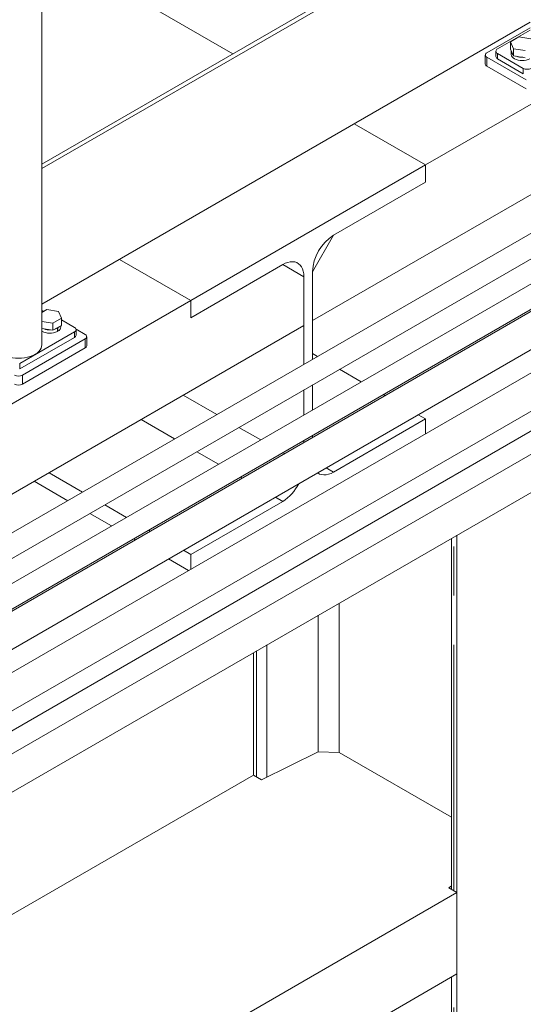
# Model space of a CAD drawing. Header units: millimetres. Extents: x 525 to 29324, y 175 to 20618.
# Tile 229 of 256: x 13038 to 13493, y 13058 to 13947. Entities that reach past the tile are written whole.
import ezdxf

# ---------------------------------------------------------------- set-up
doc = ezdxf.new("R2010")
doc.units = ezdxf.units.MM
doc.linetypes.add('SLD-Centrada-doble', pattern=[12.7, 6.35, -1.27, 1.27, -1.27, 1.27, -1.27])
doc.linetypes.add('SLD-Continua', pattern=[0])

msp = doc.modelspace()

# ---------------------------------------------------------------- linework, layer by layer
at = {"color": 7, "linetype": 'SLD-Continua', "lineweight": 18, "ltscale": 35}
for p, q in [((14182.14, 14265.06), (13404.32, 13816.04)), ((14182.14, 14265.06), (13404.32, 13816.04)), ((14182.14, 14265.06), (13404.32, 13816.04)), ((14182.14, 14265.06), (13404.32, 13816.04)), ((14182.14, 14265.06), (13404.32, 13816.04)), ((13057.71, 13653.58), (13057.71, 14124.29)), ((13057.71, 13816.87), (13498.73, 14071.47)), ((13057.71, 13812.79), (13498.73, 14067.39)), ((13230.3, 13916.5), (13057.71, 14016.13)), ((13230.3, 13916.5), (13057.71, 14016.13)), ((13230.3, 13916.5), (13057.71, 14016.13)), ((13230.3, 13916.5), (13057.71, 14016.13)), ((13230.3, 13916.5), (13057.71, 14016.13)), ((13849.8, 13991.55), (13302.14, 13675.4)), ((13849.8, 13991.55), (13302.14, 13675.4)), ((13849.8, 13991.55), (13302.14, 13675.4)), ((13849.8, 13991.55), (13302.14, 13675.4)), ((13849.8, 13991.55), (13302.14, 13675.4)), ((13880.7, 13974.4), (12858.03, 13384.03)), ((12878.03, 13372.48), (13890.68, 13957.07)), ((13920.29, 13951.54), (12897.63, 13361.17)), ((13498.73, 13944.9), (13057.71, 13690.31)), ((13498.73, 13939.94), (13459.71, 13917.41)), ((12908.64, 13344.43), (13930.28, 13934.21)), ((13498.73, 13937.9), (13469.26, 13920.88)), ((13488.69, 13931.69), (13480.94, 13927.22)), ((13499.29, 13930.06), (13488.69, 13931.69)), ((13480.94, 13927.22), (13483.77, 13921.1)), ((13480.94, 13920.68), (13480.94, 13927.22)), ((13480.94, 13920.68), (13483.77, 13914.57)), ((13483.77, 13921.1), (13494.37, 13919.46)), ((13483.77, 13914.57), (13483.77, 13921.1)), ((13458.25, 13915.37), (13458.25, 13907.2)), ((13459.71, 13913.33), (13495.07, 13892.92)), ((13467.79, 13918.84), (13467.79, 13913.94)), ((13469.26, 13916.8), (13492.59, 13903.33)), ((13469.26, 13911.9), (13492.59, 13898.43)), ((13481.53, 13919.05), (13481.53, 13916.19)), ((13483.77, 13914.57), (13494.37, 13912.93)), ((13882.43, 13904.83), (12908.64, 13342.67)), ((13882.43, 13904.83), (12908.64, 13342.67)), ((13459.71, 13905.16), (13495.07, 13884.75)), ((12908.64, 13308.03), (13897.43, 13878.85)), ((12908.64, 13308.03), (13897.43, 13878.85)), ((13930.51, 13877.07), (12910.66, 13288.32)), ((12925.61, 13262.31), (13945.51, 13851.09)), ((13404.32, 13816.04), (13339.92, 13853.22)), ((13404.32, 13816.04), (13339.92, 13853.22)), ((13404.32, 13816.04), (13339.92, 13853.22)), ((13404.32, 13816.04), (13339.92, 13853.22)), ((13404.32, 13816.04), (13339.92, 13853.22)), ((13404.32, 13816.04), (13339.92, 13853.22)), ((13404.32, 13816.04), (13339.92, 13853.22)), ((13404.32, 13816.04), (13339.92, 13853.22)), ((13404.32, 13816.04), (13339.92, 13853.22)), ((13404.32, 13816.04), (13339.92, 13853.22)), ((13404.32, 13816.04), (13192.19, 13693.58)), ((13404.32, 13816.04), (13192.19, 13693.58)), ((13404.32, 13816.04), (13192.19, 13693.58)), ((13404.32, 13816.04), (13192.19, 13693.58)), ((13404.32, 13816.04), (13192.19, 13693.58)), ((13404.32, 13800.52), (13404.32, 13816.04)), ((13404.32, 13800.52), (13404.32, 13816.04)), ((13404.32, 13800.52), (13404.32, 13816.04)), ((13404.32, 13800.52), (13404.32, 13816.04)), ((13404.32, 13800.52), (13404.32, 13816.04)), ((13404.32, 13816.04), (13404.32, 13800.52)), ((13404.32, 13816.04), (13404.32, 13800.52)), ((13404.32, 13816.04), (13404.32, 13800.52)), ((13404.32, 13816.04), (13404.32, 13800.52)), ((13404.32, 13816.04), (13404.32, 13800.52)), ((12925.61, 13244.34), (13897.43, 13805.36)), ((13930.51, 13803.58), (12925.61, 13223.46)), ((13321.24, 13752.56), (13404.32, 13800.52)), ((13321.24, 13752.56), (13404.32, 13800.52)), ((13321.24, 13752.56), (13404.32, 13800.52)), ((13321.24, 13752.56), (13404.32, 13800.52)), ((13321.24, 13752.56), (13404.32, 13800.52)), ((13404.32, 13800.52), (13321.24, 13752.56)), ((13404.32, 13800.52), (13321.24, 13752.56)), ((13404.32, 13800.52), (13321.24, 13752.56)), ((13404.32, 13800.52), (13321.24, 13752.56)), ((13404.32, 13800.52), (13321.24, 13752.56)), ((12925.61, 13188.82), (13945.51, 13777.6)), ((13302.14, 13719.49), (13321.24, 13752.56)), ((13302.14, 13719.49), (13321.24, 13752.56)), ((13302.14, 13719.49), (13321.24, 13752.56)), ((13302.14, 13719.49), (13321.24, 13752.56)), ((13302.14, 13719.49), (13321.24, 13752.56)), ((13192.19, 13693.58), (13127.78, 13730.76)), ((13192.19, 13693.58), (13127.78, 13730.76)), ((13192.19, 13693.58), (13127.78, 13730.76)), ((13192.19, 13693.58), (13127.78, 13730.76)), ((13192.19, 13693.58), (13127.78, 13730.76)), ((13192.19, 13693.58), (13127.78, 13730.76)), ((13192.19, 13693.58), (13127.78, 13730.76)), ((13192.19, 13693.58), (13127.78, 13730.76)), ((13192.19, 13693.58), (13127.78, 13730.76)), ((13192.19, 13693.58), (13127.78, 13730.76)), ((13192.19, 13678.06), (13275.27, 13726.03)), ((13192.19, 13678.06), (13275.27, 13726.03)), ((13192.19, 13678.06), (13275.27, 13726.03)), ((13192.19, 13678.06), (13275.27, 13726.03)), ((13192.19, 13678.06), (13275.27, 13726.03)), ((13275.27, 13726.03), (13192.19, 13678.06)), ((13275.27, 13726.03), (13192.19, 13678.06)), ((13275.27, 13726.03), (13192.19, 13678.06)), ((13275.27, 13726.03), (13192.19, 13678.06)), ((13275.27, 13726.03), (13192.19, 13678.06)), ((13275.27, 13726.03), (13294.37, 13715)), ((13275.27, 13726.03), (13294.37, 13715)), ((13275.27, 13726.03), (13294.37, 13715)), ((13275.27, 13726.03), (13294.37, 13715)), ((13275.27, 13726.03), (13294.37, 13715)), ((13302.14, 13640.41), (13302.14, 13719.49)), ((13302.14, 13640.41), (13302.14, 13719.49)), ((13302.14, 13640.41), (13302.14, 13719.49)), ((13302.14, 13640.41), (13302.14, 13719.49)), ((13302.14, 13640.41), (13302.14, 13719.49)), ((13302.14, 13719.49), (13302.14, 13675.4)), ((13302.14, 13719.49), (13302.14, 13675.4)), ((13302.14, 13719.49), (13302.14, 13675.4)), ((13302.14, 13719.49), (13302.14, 13675.4)), ((13302.14, 13719.49), (13302.14, 13675.4)), ((13294.37, 13715), (13294.37, 13635.92)), ((13294.37, 13715), (13294.37, 13635.92)), ((13294.37, 13715), (13294.37, 13635.92)), ((13294.37, 13715), (13294.37, 13635.92)), ((13294.37, 13715), (13294.37, 13635.92)), ((13294.37, 13670.91), (13294.37, 13715)), ((13294.37, 13670.91), (13294.37, 13715)), ((13294.37, 13670.91), (13294.37, 13715)), ((13294.37, 13670.91), (13294.37, 13715)), ((13294.37, 13670.91), (13294.37, 13715)), ((13192.19, 13693.58), (12414.37, 13244.55)), ((13192.19, 13693.58), (12414.37, 13244.55)), ((13192.19, 13693.58), (12414.37, 13244.55)), ((13192.19, 13693.58), (12414.37, 13244.55)), ((13192.19, 13693.58), (12414.37, 13244.55)), ((13192.19, 13693.58), (13192.19, 13678.06)), ((13192.19, 13693.58), (13192.19, 13678.06)), ((13192.19, 13693.58), (13192.19, 13678.06)), ((13192.19, 13693.58), (13192.19, 13678.06)), ((13192.19, 13693.58), (13192.19, 13678.06)), ((13192.19, 13678.06), (13192.19, 13693.58)), ((13192.19, 13678.06), (13192.19, 13693.58)), ((13192.19, 13678.06), (13192.19, 13693.58)), ((13192.19, 13678.06), (13192.19, 13693.58)), ((13192.19, 13678.06), (13192.19, 13693.58)), ((13062.07, 13685.41), (13057.71, 13682.89)), ((13072.67, 13683.77), (13062.07, 13685.41)), ((13075.51, 13677.66), (13072.67, 13683.77)), ((13057.71, 13674.73), (13067.75, 13673.18)), ((13067.75, 13673.18), (13075.51, 13677.66)), ((13067.75, 13666.65), (13067.75, 13673.18)), ((13075.51, 13671.12), (13075.51, 13677.66)), ((13087.18, 13669.29), (13075.51, 13676.03)), ((13294.37, 13670.91), (12832.98, 13404.56)), ((13294.37, 13670.91), (12832.98, 13404.56)), ((13294.37, 13670.91), (12832.98, 13404.56)), ((13294.37, 13670.91), (12832.98, 13404.56)), ((13294.37, 13670.91), (12832.98, 13404.56)), ((13037.69, 13636.64), (13087.18, 13665.21)), ((13057.71, 13668.2), (13067.75, 13666.65)), ((13067.75, 13666.65), (13075.51, 13671.12)), ((13071.77, 13668.56), (13071.42, 13668.76)), ((13071.77, 13668.56), (13071.77, 13665.7)), ((13071.77, 13666.19), (13072.19, 13665.95)), ((13072.19, 13668.8), (13071.84, 13669.01)), ((13072.19, 13668.8), (13072.19, 13665.95)), ((13074.91, 13669.9), (13074.91, 13670.78)), ((13096.73, 13662.96), (13088.6, 13667.66)), ((13088.65, 13662.35), (13088.65, 13667.25)), ((13037.69, 13631.74), (13087.18, 13660.31)), ((13040.16, 13626.23), (13096.73, 13658.88)), ((13098.19, 13652.76), (13098.19, 13660.92)), ((13040.16, 13618.06), (13096.73, 13650.72)), ((13306.62, 13642.99), (13302.14, 13645.58)), ((13306.62, 13642.99), (13302.14, 13645.58)), ((13306.62, 13642.99), (13302.14, 13645.58)), ((13306.62, 13642.99), (13302.14, 13645.58)), ((13306.62, 13642.99), (13302.14, 13645.58)), ((13346.22, 13620.13), (13326.62, 13631.45)), ((13346.22, 13620.13), (13326.62, 13631.45)), ((13346.22, 13620.13), (13326.62, 13631.45)), ((13346.22, 13620.13), (13326.62, 13631.45)), ((13346.22, 13620.13), (13326.62, 13631.45)), ((13294.37, 13612.83), (13294.37, 13590.2)), ((13294.37, 13612.83), (13294.37, 13590.2)), ((13294.37, 13612.83), (13294.37, 13590.2)), ((13294.37, 13612.83), (13294.37, 13590.2)), ((13294.37, 13612.83), (13294.37, 13590.2)), ((13302.14, 13594.69), (13302.14, 13617.32)), ((13302.14, 13594.69), (13302.14, 13617.32)), ((13302.14, 13594.69), (13302.14, 13617.32)), ((13302.14, 13594.69), (13302.14, 13617.32)), ((13302.14, 13594.69), (13302.14, 13617.32)), ((13367.74, 13607.71), (13366.22, 13608.59)), ((13367.74, 13607.71), (13366.22, 13608.59)), ((13367.74, 13607.71), (13366.22, 13608.59)), ((13367.74, 13607.71), (13366.22, 13608.59)), ((13367.74, 13607.71), (13366.22, 13608.59)), ((13404.32, 13586.59), (13321.24, 13538.63)), ((13404.32, 13586.59), (13321.24, 13538.63)), ((13404.32, 13586.59), (13321.24, 13538.63)), ((13404.32, 13586.59), (13321.24, 13538.63)), ((13404.32, 13586.59), (13321.24, 13538.63)), ((13404.32, 13586.59), (13397.75, 13590.39)), ((13404.32, 13586.59), (13397.75, 13590.39)), ((13404.32, 13586.59), (13397.75, 13590.39)), ((13404.32, 13586.59), (13397.75, 13590.39)), ((13404.32, 13586.59), (13397.75, 13590.39)), ((13404.32, 13573.31), (13404.32, 13586.59)), ((13404.32, 13573.31), (13404.32, 13586.59)), ((13404.32, 13573.31), (13404.32, 13586.59)), ((13404.32, 13573.31), (13404.32, 13586.59)), ((13404.32, 13573.31), (13404.32, 13586.59)), ((13294.37, 13567.11), (13294.37, 13565.35)), ((13294.37, 13567.11), (13294.37, 13565.35)), ((13294.37, 13567.11), (13294.37, 13565.35)), ((13294.37, 13567.11), (13294.37, 13565.35)), ((13294.37, 13567.11), (13294.37, 13565.35)), ((13302.14, 13569.84), (13302.14, 13571.6)), ((13302.14, 13569.84), (13302.14, 13571.6)), ((13302.14, 13569.84), (13302.14, 13571.6)), ((13302.14, 13569.84), (13302.14, 13571.6)), ((13302.14, 13569.84), (13302.14, 13571.6)), ((13094.49, 13520.53), (13064.18, 13538.03)), ((13094.49, 13520.53), (13064.18, 13538.03)), ((13094.49, 13520.53), (13064.18, 13538.03)), ((13094.49, 13520.53), (13064.18, 13538.03)), ((13094.49, 13520.53), (13064.18, 13538.03)), ((13081.05, 13512.77), (13050.75, 13530.27)), ((13081.05, 13512.77), (13050.75, 13530.27)), ((13081.05, 13512.77), (13050.75, 13530.27)), ((13081.05, 13512.77), (13050.75, 13530.27)), ((13081.05, 13512.77), (13050.75, 13530.27)), ((13275.27, 13512.09), (13192.19, 13464.13)), ((13275.27, 13512.09), (13192.19, 13464.13)), ((13275.27, 13512.09), (13192.19, 13464.13)), ((13275.27, 13512.09), (13192.19, 13464.13)), ((13275.27, 13512.09), (13192.19, 13464.13)), ((13134.09, 13497.67), (13114.49, 13508.99)), ((13134.09, 13497.67), (13114.49, 13508.99)), ((13134.09, 13497.67), (13114.49, 13508.99)), ((13134.09, 13497.67), (13114.49, 13508.99)), ((13134.09, 13497.67), (13114.49, 13508.99)), ((13120.65, 13489.92), (13101.05, 13501.23)), ((13120.65, 13489.92), (13101.05, 13501.23)), ((13120.65, 13489.92), (13101.05, 13501.23)), ((13120.65, 13489.92), (13101.05, 13501.23)), ((13120.65, 13489.92), (13101.05, 13501.23)), ((13155.61, 13485.25), (13154.09, 13486.13)), ((13155.61, 13485.25), (13154.09, 13486.13)), ((13155.61, 13485.25), (13154.09, 13486.13)), ((13155.61, 13485.25), (13154.09, 13486.13)), ((13155.61, 13485.25), (13154.09, 13486.13)), ((13142.17, 13477.49), (13140.65, 13478.37)), ((13142.17, 13477.49), (13140.65, 13478.37)), ((13142.17, 13477.49), (13140.65, 13478.37)), ((13142.17, 13477.49), (13140.65, 13478.37)), ((13142.17, 13477.49), (13140.65, 13478.37)), ((13427.77, 13478.72), (13427.77, 13161.51)), ((13427.77, 13478.72), (13427.77, 13161.51)), ((13427.77, 13478.72), (13427.77, 13161.51)), ((13427.77, 13478.72), (13427.77, 13161.51)), ((13427.77, 13478.72), (13427.77, 13161.51)), ((13432.61, 12742.29), (13432.61, 13481.51)), ((13432.61, 12742.29), (13432.61, 13481.51)), ((13432.61, 12742.29), (13432.61, 13481.51)), ((13432.61, 12742.29), (13432.61, 13481.51)), ((13432.61, 12742.29), (13432.61, 13481.51)), ((13192.19, 13464.13), (13185.61, 13467.93)), ((13192.19, 13464.13), (13185.61, 13467.93)), ((13192.19, 13464.13), (13185.61, 13467.93)), ((13192.19, 13464.13), (13185.61, 13467.93)), ((13192.19, 13464.13), (13185.61, 13467.93)), ((13190.26, 13449.73), (13172.18, 13460.17)), ((13190.26, 13449.73), (13172.18, 13460.17)), ((13190.26, 13449.73), (13172.18, 13460.17)), ((13190.26, 13449.73), (13172.18, 13460.17)), ((13190.26, 13449.73), (13172.18, 13460.17)), ((13192.19, 13464.13), (13192.19, 13450.85)), ((13192.19, 13464.13), (13192.19, 13450.85)), ((13192.19, 13464.13), (13192.19, 13450.85)), ((13192.19, 13464.13), (13192.19, 13450.85)), ((13192.19, 13464.13), (13192.19, 13450.85)), ((13248.76, 13264.85), (13248.76, 13375.37)), ((13248.76, 13264.85), (13248.76, 13375.37)), ((13248.76, 13264.85), (13248.76, 13375.37)), ((13248.76, 13264.85), (13248.76, 13375.37)), ((13248.76, 13264.85), (13248.76, 13375.37)), ((13256.11, 13260.61), (13307.37, 13285.81)), ((13256.11, 13260.61), (13307.37, 13285.81)), ((13256.11, 13260.61), (13307.37, 13285.81)), ((13256.11, 13260.61), (13307.37, 13285.81)), ((13256.11, 13260.61), (13307.37, 13285.81)), ((13326.35, 13285.38), (13307.37, 13285.81)), ((13326.35, 13285.38), (13307.37, 13285.81)), ((13326.35, 13285.38), (13307.37, 13285.81)), ((13326.35, 13285.38), (13307.37, 13285.81)), ((13326.35, 13285.38), (13307.37, 13285.81)), ((13326.35, 13285.38), (13427.77, 13226.82)), ((13326.35, 13285.38), (13427.77, 13226.82)), ((13326.35, 13285.38), (13427.77, 13226.82)), ((13326.35, 13285.38), (13427.77, 13226.82)), ((13326.35, 13285.38), (13427.77, 13226.82)), ((13248.76, 13264.85), (12930.56, 13081.16)), ((13248.76, 13264.85), (12930.56, 13081.16)), ((13248.76, 13264.85), (12930.56, 13081.16)), ((13248.76, 13264.85), (12930.56, 13081.16)), ((13248.76, 13264.85), (12930.56, 13081.16)), ((13248.76, 13264.85), (13256.11, 13260.61)), ((13248.76, 13264.85), (13256.11, 13260.61)), ((13248.76, 13264.85), (13256.11, 13260.61)), ((13248.76, 13264.85), (13256.11, 13260.61)), ((13248.76, 13264.85), (13256.11, 13260.61)), ((13427.77, 13164.67), (13425.25, 13162.97)), ((13427.77, 13164.67), (13425.25, 13162.97)), ((13427.77, 13164.67), (13425.25, 13162.97)), ((13427.77, 13164.67), (13425.25, 13162.97)), ((13427.77, 13164.67), (13425.25, 13162.97)), ((13432.61, 13158.72), (12930.56, 12868.9)), ((13432.61, 13158.72), (12930.56, 12868.9)), ((13432.61, 13158.72), (12930.56, 12868.9)), ((13432.61, 13158.72), (12930.56, 12868.9)), ((13432.61, 13158.72), (12930.56, 12868.9)), ((13425.25, 13162.97), (13432.61, 13158.72)), ((13425.25, 13162.97), (13432.61, 13158.72)), ((13425.25, 13162.97), (13432.61, 13158.72)), ((13425.25, 13162.97), (13432.61, 13158.72)), ((13425.25, 13162.97), (13432.61, 13158.72)), ((13432.61, 13085.23), (13432.61, 13158.72)), ((13432.61, 13085.23), (13432.61, 13158.72)), ((13432.61, 13085.23), (13432.61, 13158.72)), ((13432.61, 13085.23), (13432.61, 13158.72)), ((13432.61, 13085.23), (13432.61, 13158.72)), ((13432.61, 13085.23), (12930.56, 12795.41)), ((13432.61, 13085.23), (12930.56, 12795.41)), ((13432.61, 13085.23), (12930.56, 12795.41)), ((13432.61, 13085.23), (12930.56, 12795.41)), ((13432.61, 13085.23), (12930.56, 12795.41)), ((13427.77, 13082.44), (13427.77, 12746.75)), ((13427.77, 13082.44), (13427.77, 12746.75)), ((13427.77, 13082.44), (13427.77, 12746.75)), ((13427.77, 13082.44), (13427.77, 12746.75)), ((13427.77, 13082.44), (13427.77, 12746.75))]:
    msp.add_line(p, q, dxfattribs=at)
at = {"color": 8, "linetype": 'SLD-Centrada-doble', "lineweight": 18, "ltscale": 35}
for p, q in [((13459.71, 13913.33), (13459.71, 13905.16)), ((13469.26, 13916.8), (13469.26, 13911.9)), ((13492.59, 13898.43), (13492.59, 13903.33)), ((13087.18, 13660.31), (13087.18, 13665.21)), ((13096.73, 13650.72), (13096.73, 13658.88)), ((13037.69, 13636.64), (13037.69, 13631.74)), ((13040.16, 13626.23), (13040.16, 13618.06)), ((13215.76, 13590.54), (13185.45, 13608.04)), ((13215.76, 13590.54), (13185.45, 13608.04)), ((13215.76, 13590.54), (13185.45, 13608.04)), ((13215.76, 13590.54), (13185.45, 13608.04)), ((13215.76, 13590.54), (13185.45, 13608.04)), ((13177.57, 13568.5), (13147.27, 13585.99)), ((13177.57, 13568.5), (13147.27, 13585.99)), ((13177.57, 13568.5), (13147.27, 13585.99)), ((13177.57, 13568.5), (13147.27, 13585.99)), ((13177.57, 13568.5), (13147.27, 13585.99)), ((13255.36, 13567.68), (13235.76, 13578.99)), ((13255.36, 13567.68), (13235.76, 13578.99)), ((13255.36, 13567.68), (13235.76, 13578.99)), ((13255.36, 13567.68), (13235.76, 13578.99)), ((13255.36, 13567.68), (13235.76, 13578.99)), ((13217.17, 13545.64), (13197.57, 13556.95)), ((13217.17, 13545.64), (13197.57, 13556.95)), ((13217.17, 13545.64), (13197.57, 13556.95)), ((13217.17, 13545.64), (13197.57, 13556.95)), ((13217.17, 13545.64), (13197.57, 13556.95)), ((13276.88, 13555.25), (13275.36, 13556.13)), ((13276.88, 13555.25), (13275.36, 13556.13)), ((13276.88, 13555.25), (13275.36, 13556.13)), ((13276.88, 13555.25), (13275.36, 13556.13)), ((13276.88, 13555.25), (13275.36, 13556.13)), ((13321.24, 13538.63), (13314.66, 13542.42)), ((13321.24, 13538.63), (13314.66, 13542.42)), ((13321.24, 13538.63), (13314.66, 13542.42)), ((13321.24, 13538.63), (13314.66, 13542.42)), ((13321.24, 13538.63), (13314.66, 13542.42)), ((13238.7, 13533.21), (13237.17, 13534.09)), ((13238.7, 13533.21), (13237.17, 13534.09)), ((13238.7, 13533.21), (13237.17, 13534.09)), ((13238.7, 13533.21), (13237.17, 13534.09)), ((13238.7, 13533.21), (13237.17, 13534.09)), ((13275.27, 13512.09), (13268.7, 13515.89)), ((13275.27, 13512.09), (13268.7, 13515.89)), ((13275.27, 13512.09), (13268.7, 13515.89)), ((13275.27, 13512.09), (13268.7, 13515.89)), ((13275.27, 13512.09), (13268.7, 13515.89)), ((13429.82, 13160.33), (13429.82, 13479.9)), ((13429.82, 13160.33), (13429.82, 13479.9)), ((13429.82, 13160.33), (13429.82, 13479.9)), ((13429.82, 13160.33), (13429.82, 13479.9)), ((13429.82, 13160.33), (13429.82, 13479.9)), ((13326.35, 13285.38), (13326.35, 13420.16)), ((13326.35, 13285.38), (13326.35, 13420.16)), ((13326.35, 13285.38), (13326.35, 13420.16)), ((13326.35, 13285.38), (13326.35, 13420.16)), ((13326.35, 13285.38), (13326.35, 13420.16)), ((13307.37, 13285.81), (13307.37, 13409.21)), ((13307.37, 13285.81), (13307.37, 13409.21)), ((13307.37, 13285.81), (13307.37, 13409.21)), ((13307.37, 13285.81), (13307.37, 13409.21)), ((13307.37, 13285.81), (13307.37, 13409.21)), ((13261.03, 13263.03), (13261.03, 13382.46)), ((13261.03, 13263.03), (13261.03, 13382.46)), ((13261.03, 13263.03), (13261.03, 13382.46)), ((13261.03, 13263.03), (13261.03, 13382.46)), ((13261.03, 13263.03), (13261.03, 13382.46)), ((13251.54, 13263.25), (13251.54, 13376.98)), ((13251.54, 13263.25), (13251.54, 13376.98)), ((13251.54, 13263.25), (13251.54, 13376.98)), ((13251.54, 13263.25), (13251.54, 13376.98)), ((13251.54, 13263.25), (13251.54, 13376.98)), ((13429.82, 12743.89), (13429.82, 13083.63)), ((13429.82, 12743.89), (13429.82, 13083.63)), ((13429.82, 12743.89), (13429.82, 13083.63)), ((13429.82, 12743.89), (13429.82, 13083.63)), ((13429.82, 12743.89), (13429.82, 13083.63))]:
    msp.add_line(p, q, dxfattribs=at)
at = {"color": 7, "linetype": 'SLD-Continua', "lineweight": 18, "ltscale": 35, "flags": 128}
for points in [[(13481.53, 13916.19), (13481.55, 13915.82), (13481.85, 13914.75), (13482.49, 13913.73), (13483.45, 13912.79), (13484.69, 13911.98), (13486.18, 13911.31), (13487.86, 13910.82), (13489.67, 13910.52), (13491.54, 13910.41), (13493.42, 13910.52), (13495.22, 13910.82), (13496.9, 13911.32), (13498.39, 13911.98)], [(13275.27, 13726.03), (13277.58, 13727.2), (13279.84, 13728.02), (13282.04, 13728.5), (13284.15, 13728.62), (13286.12, 13728.39), (13287.93, 13727.79), (13289.57, 13726.85), (13290.99, 13725.58), (13292.18, 13723.99), (13293.13, 13722.1), (13293.81, 13719.96), (13294.23, 13717.58), (13294.37, 13715)], [(13275.27, 13726.03), (13277.58, 13727.2), (13279.84, 13728.02), (13282.04, 13728.5), (13284.15, 13728.62), (13286.12, 13728.39), (13287.93, 13727.79), (13289.57, 13726.85), (13290.99, 13725.58), (13292.18, 13723.99), (13293.13, 13722.1), (13293.81, 13719.96), (13294.23, 13717.58), (13294.37, 13715)], [(13275.27, 13726.03), (13277.58, 13727.2), (13279.84, 13728.02), (13282.04, 13728.5), (13284.15, 13728.62), (13286.12, 13728.39), (13287.93, 13727.79), (13289.57, 13726.85), (13290.99, 13725.58), (13292.18, 13723.99), (13293.13, 13722.1), (13293.81, 13719.96), (13294.23, 13717.58), (13294.37, 13715)], [(13275.27, 13726.03), (13277.58, 13727.2), (13279.84, 13728.02), (13282.04, 13728.5), (13284.15, 13728.62), (13286.12, 13728.39), (13287.93, 13727.79), (13289.57, 13726.85), (13290.99, 13725.58), (13292.18, 13723.99), (13293.13, 13722.1), (13293.81, 13719.96), (13294.23, 13717.58), (13294.37, 13715)], [(13275.27, 13726.03), (13277.58, 13727.2), (13279.84, 13728.02), (13282.04, 13728.5), (13284.15, 13728.62), (13286.12, 13728.39), (13287.93, 13727.79), (13289.57, 13726.85), (13290.99, 13725.58), (13292.18, 13723.99), (13293.13, 13722.1), (13293.81, 13719.96), (13294.23, 13717.58), (13294.37, 13715)], [(13058.67, 13683.45), (13058.4, 13683.39), (13057.71, 13683.19)], [(13069.42, 13667.61), (13070.28, 13667.89), (13071.77, 13668.56)], [(13072.19, 13668.8), (13073.35, 13669.66), (13073.84, 13670.16)], [(13015.54, 13653.58), (13015.72, 13651.99), (13016.26, 13650.43), (13017.15, 13648.92), (13018.37, 13647.49), (13019.9, 13646.17), (13021.72, 13644.97), (13023.79, 13643.92), (13026.09, 13643.04), (13028.56, 13642.33), (13031.17, 13641.82), (13033.87, 13641.51), (13036.63, 13641.41), (13039.38, 13641.51), (13042.08, 13641.82), (13044.69, 13642.33), (13047.17, 13643.04), (13049.46, 13643.92), (13051.53, 13644.97), (13053.35, 13646.17), (13054.88, 13647.49), (13056.1, 13648.92), (13056.99, 13650.43), (13057.53, 13651.99), (13057.71, 13653.58), (13057.71, 13653.58)], [(13321.24, 13538.63), (13318.94, 13537.46), (13316.67, 13536.63), (13314.47, 13536.15), (13312.36, 13536.03), (13310.39, 13536.27), (13308.58, 13536.86), (13306.95, 13537.8), (13306.82, 13537.9)], [(13321.24, 13538.63), (13318.94, 13537.46), (13316.67, 13536.63), (13314.47, 13536.15), (13312.36, 13536.03), (13310.39, 13536.27), (13308.58, 13536.86), (13306.95, 13537.8), (13306.82, 13537.9)], [(13321.24, 13538.63), (13318.94, 13537.46), (13316.67, 13536.63), (13314.47, 13536.15), (13312.36, 13536.03), (13310.39, 13536.27), (13308.58, 13536.86), (13306.95, 13537.8), (13306.82, 13537.9)], [(13321.24, 13538.63), (13318.94, 13537.46), (13316.67, 13536.63), (13314.47, 13536.15), (13312.36, 13536.03), (13310.39, 13536.27), (13308.58, 13536.86), (13306.95, 13537.8), (13306.82, 13537.9)], [(13321.24, 13538.63), (13318.94, 13537.46), (13316.67, 13536.63), (13314.47, 13536.15), (13312.36, 13536.03), (13310.39, 13536.27), (13308.58, 13536.86), (13306.95, 13537.8), (13306.82, 13537.9)]]:
    msp.add_lwpolyline(points, dxfattribs=at)
at = {"color": 7, "linetype": 'SLD-Continua', "lineweight": 18, "ltscale": 1225}
for centre, radius, start, end in [((13470.03, 13918.84), 2.18, 110.78342, 249.21658), ((13460.49, 13915.37), 2.18, 110.78342, 249.21658), ((13470.3, 13914.19), 2.51, 185.6948, 245.62534), ((13485.7, 13919.18), 4.16, 177.40519, 232.39173), ((13491.44, 13929.08), 15.81, 250.07459, 272.33933), ((13460.75, 13907.45), 2.51, 185.6948, 245.62534), ((13496.13, 13910.15), 7.69, 242.60967, 297.39033), ((13343.48, 13717.67), 41.37, 122.52009, 177.47991), ((13343.48, 13717.67), 41.37, 122.52009, 177.47991), ((13343.48, 13717.67), 41.37, 122.52009, 177.47991), ((13343.48, 13717.67), 41.37, 122.52009, 177.47991), ((13343.48, 13717.67), 41.37, 122.52009, 177.47991), ((13057.85, 13675.82), 8.4, 77.50778, 90.93698), ((13064.93, 13679.34), 15.26, 241.75502, 296.63277), ((13064.82, 13682.79), 15.81, 250.07459, 272.33933), ((13070.23, 13670.21), 4.69, 294.73053, 356.27139), ((13086.41, 13667.25), 2.18, 290.78342, 69.21658), ((13095.96, 13660.92), 2.18, 290.78342, 69.21658), ((13086.15, 13662.6), 2.51, 294.37466, 354.3052), ((13095.69, 13653.01), 2.51, 294.37466, 354.3052), ((13036.63, 13633.05), 7.69, 242.60967, 297.39033), ((13036.63, 13624.88), 7.69, 242.60967, 297.39033), ((13253.76, 13546.07), 40.22, 302.34402, 333.31069), ((13253.76, 13546.07), 40.22, 302.34402, 333.31069), ((13253.76, 13546.07), 40.22, 302.34402, 333.31069), ((13253.76, 13546.07), 40.22, 302.34402, 333.31069), ((13253.76, 13546.07), 40.22, 302.34402, 333.31069)]:
    msp.add_arc(centre, radius, start, end, dxfattribs=at)

doc.saveas('drawing.dxf')
